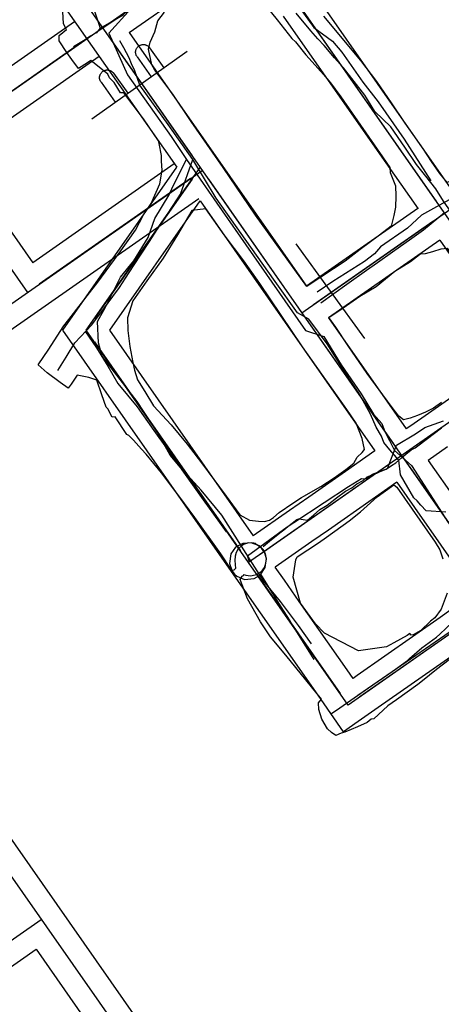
# Model space of a CAD drawing. Header units: inches. Extents: x 1 to 626000, y 0 to 7596230.
# Tile 50 of 68: x 619981 to 620040, y 7595877 to 7596016. Entities that reach past the tile are written whole.
import ezdxf

# ---------------------------------------------------------------- set-up
doc = ezdxf.new("R2010")
doc.units = ezdxf.units.IN
doc.header["$MEASUREMENT"] = 0

msp = doc.modelspace()

# ---------------------------------------------------------------- linework, layer by layer
for points in [[(619969.98, 7596089.09), (620244.12, 7595696.75)], [(619943.78, 7596083.81), (620006.01, 7595994.75)], [(619992.26, 7596014.43), (620072.59, 7596070.56)], [(619992.26, 7596014.43), (620072.59, 7596070.56)], [(619871.37, 7596049.51), (620053.8, 7595788.43)], [(620000.21, 7595998.12), (620000.13, 7595998.53), (619998.01, 7596001.61), (619995.24, 7596005.26), (619994.78, 7596005.29), (619993.89, 7596006.71), (619993.23, 7596007.36), (619993.01, 7596007.9), (619990.63, 7596009.84), (619990.13, 7596009.48), (619988.87, 7596008.72), (619987.91, 7596009.95), (619987.22, 7596010.95), (619986.14, 7596012.59), (619986.16, 7596013.34), (619987.18, 7596014.18), (619986.77, 7596015), (619986.67, 7596016.74), (619984.27, 7596019.81), (619983.08, 7596021.42), (619982.33, 7596023.47), (619981.89, 7596024.57), (619976.5, 7596032.06)], [(620100.66, 7596030.39), (620020.33, 7595974.26)], [(620013.49, 7596026.82), (620039.26, 7595989.93)], [(619996.02, 7596013.76), (620011.68, 7596024.7)], [(619982.63, 7596023.5), (620002.73, 7595994.78)], [(620040.83, 7596023.72), (620051.48, 7596008.87), (620053.96, 7596005.64), (620054.61, 7596004.44), (620054.67, 7596003.62), (620054.69, 7596002.48), (620054.31, 7596001.41), (620054.18, 7596000.92), (620052.63, 7595999.78), (620050.65, 7595998.41), (620048.19, 7595996.81), (620046.05, 7595995.37), (620043.35, 7595993.59), (620043.12, 7595993.45), (620042.09, 7595993.21), (620040.76, 7595992.66), (620039.76, 7595993.92), (620038.56, 7595995.61), (620037.44, 7595997.34), (620034.87, 7596000.99), (620032.96, 7596003.87), (620030.88, 7596006.85), (620028.6, 7596009.83), (620023.39, 7596016.05)], [(620014.19, 7596018.82), (620016.83, 7596015.57), (620018.91, 7596012.94), (620019.41, 7596012.45), (620020.9, 7596010.63), (620021.79, 7596009.62), (620023.35, 7596007.83), (620024.33, 7596006.67), (620025.79, 7596004.71), (620031.65, 7595996.28), (620032.68, 7595994.74), (620032.76, 7595994.07), (620033.52, 7595992.15), (620033.55, 7595990.71), (620033.5, 7595989.17), (620033.28, 7595987.99), (620032.87, 7595986.48), (620031.08, 7595985.08), (620028.52, 7595983.19), (620026.41, 7595981.54), (620022.99, 7595979.3)], [(620022.17, 7596019.11), (620035.28, 7596000.35)], [(619953.64, 7596017.33), (619981.7, 7595977.16)], [(620004.74, 7596001.25), (620002.13, 7596005.06), (619999.61, 7596008.48), (619999.18, 7596009.2), (619998.74, 7596011.42), (619998.97, 7596012.42), (619999.6, 7596013.88), (620000.04, 7596015.39), (620000.97, 7596016.64)], [(620017.7, 7596016.08), (620030.93, 7595997.14)], [(619786.92, 7595870.95), (619992.26, 7596014.43)], [(619968.41, 7596001.42), (619988.33, 7596015.34)], [(619990.62, 7596013.28), (619969.31, 7595998.39)], [(619996.02, 7596013.76), (620020.99, 7595978.02)], [(619993.41, 7596012.79), (620004.86, 7595996.39)], [(619997.11, 7596010.35), (619997.07, 7596010.42), (619997.03, 7596010.48), (619997, 7596010.55), (619996.97, 7596010.62), (619996.95, 7596010.7), (619996.93, 7596010.77), (619996.92, 7596010.85), (619996.91, 7596010.92), (619996.91, 7596011), (619996.91, 7596011.07), (619996.92, 7596011.15), (619996.94, 7596011.22), (619996.96, 7596011.3), (619996.98, 7596011.37), (619997.01, 7596011.44), (619997.05, 7596011.51), (619997.08, 7596011.57), (619997.13, 7596011.64), (619997.18, 7596011.7), (619997.23, 7596011.75), (619997.28, 7596011.8), (619997.34, 7596011.85), (619997.4, 7596011.9), (619997.47, 7596011.94), (619997.54, 7596011.97), (619997.61, 7596012), (619997.68, 7596012.03), (619997.75, 7596012.05), (619997.83, 7596012.06), (619997.9, 7596012.07), (619997.98, 7596012.07), (619998.05, 7596012.07), (619998.13, 7596012.07), (619998.21, 7596012.06), (619998.28, 7596012.04), (619998.35, 7596012.02), (619998.42, 7596011.99), (619998.49, 7596011.96), (619998.56, 7596011.92), (619998.62, 7596011.88), (619998.69, 7596011.83), (619998.74, 7596011.78), (619998.8, 7596011.73), (619998.85, 7596011.67), (619998.89, 7596011.61)], [(619998.89, 7596011.61), (620000.88, 7596008.8)], [(619971.85, 7595996.5), (619991.77, 7596010.42)], [(619990.74, 7596001.63), (620004.17, 7596011.12)], [(619997.11, 7596010.35), (619999.1, 7596007.54)], [(620114.69, 7596010.31), (620012.82, 7595939.13)], [(619992.04, 7596006.77), (619992, 7596006.83), (619991.96, 7596006.9), (619991.93, 7596006.97), (619991.9, 7596007.04), (619991.88, 7596007.11), (619991.86, 7596007.19), (619991.85, 7596007.26), (619991.84, 7596007.34), (619991.84, 7596007.41), (619991.84, 7596007.49), (619991.85, 7596007.56), (619991.87, 7596007.64), (619991.89, 7596007.71), (619991.91, 7596007.78), (619991.94, 7596007.86), (619991.97, 7596007.92), (619992.01, 7596007.99), (619992.06, 7596008.05), (619992.1, 7596008.11), (619992.16, 7596008.17), (619992.21, 7596008.22), (619992.27, 7596008.27), (619992.33, 7596008.31), (619992.4, 7596008.35), (619992.47, 7596008.39), (619992.54, 7596008.42), (619992.61, 7596008.44), (619992.68, 7596008.46), (619992.76, 7596008.48), (619992.83, 7596008.49), (619992.91, 7596008.49), (619992.98, 7596008.49), (619993.06, 7596008.48), (619993.13, 7596008.47), (619993.21, 7596008.45), (619993.28, 7596008.43), (619993.35, 7596008.4), (619993.42, 7596008.37), (619993.49, 7596008.34), (619993.55, 7596008.3), (619993.61, 7596008.25), (619993.67, 7596008.2), (619993.73, 7596008.15), (619993.78, 7596008.09), (619993.82, 7596008.03)], [(619993.82, 7596008.03), (619995.81, 7596005.21)], [(619992.04, 7596006.77), (619994.03, 7596003.95)], [(620022.99, 7595979.3), (620021, 7595978), (620013.8, 7595988.05), (620009.26, 7595994.76), (620004.74, 7596001.25)], [(620035.28, 7596000.35), (620041.08, 7595992.05)], [(620042.06, 7595926.19), (620039.27, 7595924.05), (620037.28, 7595922.45), (620036.64, 7595921.96), (620033.65, 7595919.78), (620032.4, 7595918.95), (620030.44, 7595917.11), (620030.07, 7595917.04), (620029.52, 7595916.57), (620028.17, 7595915.98), (620027.24, 7595915.62), (620026.38, 7595915.24), (620025.84, 7595915.09), (620025.12, 7595914.77), (620024.51, 7595915.17), (620023.93, 7595915.71), (620023.11, 7595917.08), (620022.7, 7595918.42), (620022.68, 7595919.38), (620023.1, 7595919.89), (620018.06, 7595926.08), (620015.89, 7595928.65), (620014.49, 7595930.75), (620012.65, 7595933.99), (620011.91, 7595935.96), (620011.65, 7595936.72), (620011.75, 7595936.95), (620011.93, 7595937.21), (620012.09, 7595937.31), (620012.18, 7595937.45), (620012.45, 7595937.35), (620012.77, 7595937.28), (620013.1, 7595937.27), (620013.31, 7595937.28), (620013.52, 7595937.32), (620013.75, 7595937.41), (620013.91, 7595937.45), (620014.09, 7595937.51), (620014.33, 7595937.66), (620014.59, 7595937.86), (620014.77, 7595938.04), (620014.9, 7595938.21), (620015.05, 7595938.44), (620015.22, 7595938.83), (620015.32, 7595939.59), (620015.19, 7595940.34), (620015.06, 7595940.65), (620014.86, 7595940.96), (620014.58, 7595941.26), (620014.32, 7595941.46), (620014.14, 7595941.57), (620013.94, 7595941.67), (620013.78, 7595941.79), (620013.56, 7595941.87), (620012.79, 7595941.89), (620012.5, 7595941.82), (620012.1, 7595941.65), (620011.76, 7595941.42), (620011.37, 7595941.03), (620011.08, 7595940.54), (620010.93, 7595940.03), (620010.9, 7595939.42), (620010.99, 7595938.27), (620010.75, 7595938.06), (620010.46, 7595937.98), (620008.93, 7595940.35), (620005.26, 7595945.47), (620002.99, 7595948.53), (620000.54, 7595951.74), (619998.42, 7595954.36), (619997.76, 7595955.07), (619996.63, 7595956.35), (619995.95, 7595956.99), (619995.68, 7595957.17), (619994.05, 7595959.66), (619993.6, 7595959.58), (619993, 7595960.76), (619992.78, 7595960.99), (619992.14, 7595962.72), (619991.46, 7595964.79), (619990.33, 7595965.17), (619988.7, 7595965.53), (619987.84, 7595964.26), (619987.41, 7595963.7), (619986.27, 7595964.49), (619984.45, 7595965.86), (619983.19, 7595966.94), (619984.69, 7595969.16), (619985.85, 7595971), (619986.8, 7595972.46), (619987.85, 7595973.78), (619990.42, 7595977.12), (619991.46, 7595978.44), (619994.6, 7595982.68), (619996.89, 7595985.95), (619998.04, 7595988.1), (619999.12, 7595989.7), (620000.31, 7595992.47), (620000.66, 7595994.37), (620000.54, 7595995.63), (620000.56, 7595996.45), (620000.21, 7595998.12)], [(619971.84, 7595996.51), (619982.44, 7595981.34)], [(620030.93, 7595997.14), (620036.67, 7595988.93)], [(620002.36, 7595995.26), (619982.44, 7595981.34)], [(619800.95, 7595850.87), (620006.29, 7595994.34)], [(619986.67, 7595971.84), (620002.73, 7595994.78)], [(619989.97, 7595971.84), (620006.01, 7595994.75)], [(620006.01, 7595994.75), (620134.29, 7595811.15)], [(620004.65, 7595993.2), (619983.34, 7595978.31)], [(620004.86, 7595993.11), (619991.12, 7595973.47)], [(620007.15, 7595993.11), (620019.18, 7595975.9)], [(620005.8, 7595990.34), (619945.71, 7595948.35)], [(619993.26, 7595971.83), (620006, 7595990.04)], [(620006, 7595990.04), (620030.6, 7595954.84)], [(620020.6, 7595948.47), (620022.98, 7595949.85), (620024.85, 7595951.07), (620026.5, 7595952.21), (620027.65, 7595953.13), (620028.12, 7595953.96), (620028.8, 7595954.64), (620029.12, 7595955.02), (620028.79, 7595956.59), (620027.98, 7595958.75), (620026.66, 7595960.69), (620020.43, 7595969.5), (620014.4, 7595978.41), (620012.14, 7595981.6), (620009.37, 7595985.29), (620006.82, 7595988.94), (620004.81, 7595988.71), (620002.83, 7595985.29), (620000.79, 7595981.99), (619998.49, 7595978.81), (619996.5, 7595975.96), (619995.78, 7595973.56), (619995.82, 7595971.81), (619996.11, 7595969.54), (619996.52, 7595967.3), (619996.77, 7595966.2), (619997.18, 7595964.83), (619998.22, 7595963.21), (619999.45, 7595961.2), (620001.92, 7595958.52), (620004.15, 7595955.78), (620006.18, 7595953.14), (620009.64, 7595948.49), (620011.57, 7595945.82), (620012.96, 7595945.09), (620014.19, 7595944.94), (620015.04, 7595944.9), (620015.78, 7595945.11), (620016.34, 7595945.47), (620017.13, 7595946.15), (620019.04, 7595947.5), (620020.25, 7595948.27), (620020.59, 7595948.47)], [(620036.65, 7595988.96), (620020.99, 7595978.02)], [(620038.77, 7595987.15), (620021.96, 7595975.41)], [(620029.16, 7595970.69), (620019.51, 7595984.01)], [(620039.74, 7595984.53), (620024.09, 7595973.59)], [(620039.74, 7595984.53), (620045.84, 7595975.81)], [(620026.11, 7595974.99), (620028.47, 7595976.63), (620030.79, 7595978.01), (620033.39, 7595980.15), (620035.63, 7595981.5), (620036.89, 7595982.5), (620037.05, 7595982.61), (620037.71, 7595982.66), (620038.77, 7595982.94), (620039.93, 7595983.3), (620040.76, 7595983.39), (620041.4, 7595982.47), (620042.28, 7595981.1), (620043.69, 7595979.12), (620045.32, 7595976.9), (620047.45, 7595973.61), (620048.71, 7595971.96), (620050.53, 7595969.09)], [(620039.97, 7595961.68), (620038.86, 7595960.85), (620037.74, 7595960.3), (620036.61, 7595959.83), (620035.58, 7595959.43), (620034.62, 7595959.24), (620033.98, 7595959.74), (620032.89, 7595961.15), (620029.5, 7595965.74), (620026.83, 7595969.62), (620025.11, 7595972.26), (620024.13, 7595973.63), (620026.11, 7595974.99)], [(620024.09, 7595973.59), (620035.02, 7595957.94)], [(620010.41, 7595937.87), (619986.67, 7595971.84)], [(620012.82, 7595939.13), (619989.97, 7595971.84)], [(620013.5, 7595942.88), (619993.26, 7595971.83)], [(620021.47, 7595972.62), (620033.21, 7595955.82)], [(619991.11, 7595970.2), (620011.68, 7595940.77)], [(620050.68, 7595968.88), (620038.14, 7595960.11)], [(620052.8, 7595967.06), (620036, 7595955.32)], [(620038.14, 7595960.11), (620035.66, 7595958.38)], [(620035.66, 7595958.38), (620035.02, 7595957.94)], [(620030.6, 7595954.84), (620028.05, 7595953.06)], [(620040.83, 7595955.4), (620038.12, 7595953.51)], [(620038.12, 7595953.51), (620042.01, 7595947.94)], [(620032.72, 7595953.03), (620014.46, 7595940.27)], [(620026.91, 7595952.27), (620021.29, 7595948.34)], [(620028.05, 7595953.06), (620026.91, 7595952.27)], [(620035.5, 7595952.54), (620047.25, 7595935.73)], [(620023.5, 7595929.18), (620022.22, 7595930.5), (620020.11, 7595933.42), (620019.09, 7595937.08), (620019.45, 7595939.52), (620019.66, 7595939.93), (620022.65, 7595941.91), (620023.8, 7595942.7), (620026.96, 7595944.97), (620028.56, 7595946.25), (620030.93, 7595948.39), (620032.93, 7595949.85), (620033.28, 7595950.07), (620033.71, 7595949.72), (620039.1, 7595942.01), (620039.76, 7595940.92), (620040.17, 7595939.66)], [(620033.69, 7595950.42), (620030.22, 7595947.99)], [(620033.69, 7595950.42), (620037.59, 7595944.84)], [(619945.71, 7595948.35), (620012.44, 7595852.86)], [(620021.29, 7595948.34), (620018.57, 7595946.44)], [(620030.22, 7595947.99), (620024.05, 7595943.68)], [(620068.47, 7595948.13), (620026.85, 7595919.05)], [(620018.57, 7595946.44), (620013.48, 7595942.88)], [(620024.05, 7595943.68), (620021.73, 7595942.06)], [(620037.59, 7595944.84), (620037.83, 7595944.5)], [(620037.83, 7595944.5), (620044.33, 7595935.19)], [(620021.73, 7595942.06), (620016.58, 7595938.46)], [(620026.85, 7595919.05), (620012.82, 7595939.13)], [(620017.85, 7595936.64), (620016.58, 7595938.46)], [(620016.36, 7595929.35), (620010.41, 7595937.87)], [(620013.97, 7595937.49), (620025.71, 7595920.68)], [(620019.95, 7595933.65), (620017.85, 7595936.64)], [(620040.76, 7595934.81), (620039.92, 7595932.56), (620039.03, 7595931.35), (620038.41, 7595930.84), (620037.07, 7595929.56), (620035.97, 7595928.92), (620035.63, 7595928.91), (620035.59, 7595929.02), (620035.51, 7595929.11), (620035.15, 7595928.84), (620033.25, 7595927.82), (620032.25, 7595927.23), (620028.31, 7595926.69), (620023.5, 7595929.18)], [(620026.69, 7595924), (620019.95, 7595933.65)], [(620046.75, 7595932.95), (620028.49, 7595920.19)], [(620041.31, 7595932.44), (620039.79, 7595931.37)], [(620039.79, 7595931.37), (620028.1, 7595923.21)], [(620023.02, 7595919.82), (620016.36, 7595929.35)], [(620043.44, 7595927.34), (620031.04, 7595918.68)], [(620027.52, 7595922.81), (620026.69, 7595924)], [(620028.1, 7595923.21), (620027.52, 7595922.81)], [(620026.19, 7595915.29), (620023.02, 7595919.82)], [(620031.04, 7595918.68), (620028.25, 7595916.73)], [(620028.25, 7595916.73), (620026.19, 7595915.29)], [(619843.05, 7595790.62), (619983.63, 7595888.85)], [(619967.73, 7595874.07), (619982.89, 7595884.67)], [(619982.89, 7595884.67), (619993.49, 7595869.5)]]:
    msp.add_lwpolyline(points)
for points in [[(620046.22, 7596052.06, 248.62), (620040.71, 7596047.8, 247.59), (620038.69, 7596046.46, 246.85), (620036.77, 7596044.99, 246.71), (620035.11, 7596043.74, 246.12), (620033.08, 7596042.41, 245.85), (620030.41, 7596041.5, 245.93), (620028.41, 7596040.43, 246), (620026.38, 7596038.31, 245.92), (620024.02, 7596036.4, 245.78), (620019.81, 7596033.4, 245.56), (620015.83, 7596030.68, 245.28), (620013.35, 7596029.11, 245.1), (620010.59, 7596027.18, 244.8), (620006.8, 7596024.5, 244.88), (620001.85, 7596021.13, 245.33), (619998.94, 7596019.04, 245.45), (619996.92, 7596017.6, 245.43), (619994.81, 7596016.08, 245.47), (619994.14, 7596015.6, 245.51), (619990.05, 7596012.89, 245.59), (619988.16, 7596011.73, 245.59)], [(620099.57, 7596029.09, 243.37), (620096.35, 7596028.68, 243.31), (620094.32, 7596027.38, 243.18), (620091.63, 7596025.02, 242.99), (620088.91, 7596023.05, 243.16), (620072.61, 7596013.4, 241.5), (620069.85, 7596011.38, 241.25), (620066.38, 7596008.46, 240.87), (620062.64, 7596005.11, 240.39), (620060.97, 7596001.94, 240.21), (620056.59, 7596000.68, 240.23), (620052.14, 7595997.77, 239.9), (620046.55, 7595993.6, 239.09), (620043.99, 7595991.83, 238.84), (620037.15, 7595988.05, 238.72), (620035.2, 7595986.2, 238.75), (620031.38, 7595983.57, 238.6), (620030.56, 7595982.59, 238.56), (620029.12, 7595981.52, 238.44), (620024.66, 7595978.68, 238.25), (620022.49, 7595977.21, 238.26)], [(619982.84, 7596028.07, 252.81), (619984.9, 7596025.67, 252.14), (619988.88, 7596019.81, 251.38), (619991.11, 7596016.76, 251.25), (619991.9, 7596014.36, 251.28), (619991.34, 7596013.68, 251.38)], [(620013.94, 7596027.43, 244.78), (620015.54, 7596023.94, 244.61), (620017.25, 7596021.38, 244.43), (620019.94, 7596017.35, 244.03), (620021.98, 7596014.49, 243.66), (620024.65, 7596012.57, 242.98), (620025.93, 7596010.99, 242.51), (620028.9, 7596006.79, 241.5), (620031.05, 7596004.01, 240.83), (620033.24, 7596000.92, 240.19), (620034.74, 7595998.74, 239.88), (620038.47, 7595992.9, 239)], [(619996.3, 7596017.15, 244.74), (619993.13, 7596013.67, 245.03), (619995.79, 7596007.8, 244.98), (620001.91, 7595999.11, 243.31), (620004.09, 7595995.88, 242.78), (620009.12, 7595988.64, 241.4), (620012.45, 7595983.85, 240.62), (620020.82, 7595971.8, 238.27), (620023.43, 7595970.94, 237.9), (620025.83, 7595966.94, 237.06), (620028.69, 7595962.9, 235.91), (620030.42, 7595960, 235.19), (620031.56, 7595958.68, 234.74), (620032.02, 7595957.58, 234.39), (620032.65, 7595956.31, 234.22), (620033.36, 7595954.91, 234.11), (620035.75, 7595952.77, 233.81)], [(619991.9, 7596014.36, 251.28), (619995.28, 7596016.3, 250.84)], [(620052.24, 7595972.02, 238.97), (620051.6, 7595972.94, 239.21), (620049.27, 7595976.08, 239.82), (620047.34, 7595978.66, 240.43), (620046.57, 7595979.82, 240.7), (620045.18, 7595981.6, 240.98), (620044.31, 7595982.77, 241.28), (620042.52, 7595984.9, 241.61), (620041.36, 7595988.48, 241.99), (620040.26, 7595990.02, 242.32), (620039.17, 7595991.73, 242.66), (620037.78, 7595993.52, 242.83), (620036.44, 7595995.2, 243.26), (620034.83, 7595997.64, 243.65), (620032.83, 7596000.49, 244.23), (620030.61, 7596002.62, 244.69), (620029.2, 7596004.95, 245.08), (620026.18, 7596008.81, 245.96), (620025.69, 7596009.29, 246.04), (620024.92, 7596010.19, 246.33), (620023.46, 7596011.94, 246.84), (620022.56, 7596012.89, 247.16), (620021.56, 7596013.99, 247.36), (620019.51, 7596016.49, 247.59)], [(620040.58, 7595946.22, 236.89), (620037.81, 7595946.4, 236.83), (620037.06, 7595947.21, 236.97), (620036.53, 7595947.79, 237.05), (620036.1, 7595948.22, 237.13), (620034.2, 7595951.46, 237.19), (620033.96, 7595953.53, 237.5), (620032.69, 7595955.01, 237.74), (620031.84, 7595956.04, 237.91), (620031.51, 7595956.94, 238.59), (620030.76, 7595958.17, 238.89), (620029.99, 7595960.03, 239.28), (620028.44, 7595962.81, 240.36), (620026.73, 7595965.38, 240.69), (620023.86, 7595969.93, 241.6), (620021.32, 7595973.38, 241.94), (620019.71, 7595974.29, 242.19), (620016.57, 7595978.7, 243.08), (620013.93, 7595982.41, 244.08), (620008.25, 7595990.45, 245.36), (620004.97, 7595995.88, 246.31), (620001.51, 7596000.83, 247.43), (619997.51, 7596006.36, 248.43), (619996.82, 7596008.38, 248.76), (619996.34, 7596009.36, 248.94), (619995.99, 7596010.19, 249.04), (619995.26, 7596011.62, 249.09), (619994.71, 7596012.6, 249.08)], [(619985.97, 7595966.16, 243.53), (619987.15, 7595968.03, 243.77), (619988.36, 7595970.04, 243.95), (619990.74, 7595972.61, 244.07), (619992.51, 7595974.99, 244.12), (619993.71, 7595976.59, 244.08), (619994.65, 7595977.87, 244.1), (619995.48, 7595979.16, 244.28), (619996.71, 7595981.03, 244.42), (619997.71, 7595982.57, 244.56), (619998.86, 7595984.32, 244.71), (620000.29, 7595986.52, 244.93), (620001.48, 7595988.33, 245.16), (620002, 7595989.12, 245.46), (620002.79, 7595990.33, 245.64), (620003.22, 7595990.99, 245.72), (620004.97, 7595995.88, 246.31)], [(620021.66, 7595927.68, 234.74), (620019.86, 7595930.23, 235.05), (620017.3, 7595933.63, 235.86), (620014.91, 7595936.54, 236.84), (620009.07, 7595945.8, 236.73), (620006.12, 7595949.32, 237.45), (620003.17, 7595952.56, 238.07), (620001.79, 7595954.22, 238.38), (619999.99, 7595957.41, 238.75), (619997.15, 7595961.81, 239.16), (619993.96, 7595965.92, 239.6), (619992.2, 7595968.19, 239.73), (619991.68, 7595970.07, 239.85), (619991.54, 7595973.08, 239.97), (619992.66, 7595975.09, 239.93), (619994.8, 7595979.3, 239.94), (619996.66, 7595981.62, 240.53), (619998.66, 7595984.88, 240.89), (619999.6, 7595987.55, 241.3), (620001.65, 7595990.89, 241.68), (620002.2, 7595992.19, 241.89), (620004.09, 7595995.88, 242.78)], [(620022.97, 7595975.71, 242.01), (620026.66, 7595978.33, 242.03), (620029.41, 7595980.28, 242.16), (620030.95, 7595981.38, 242.14), (620033.08, 7595982.88, 242.16), (620035.79, 7595984.8, 242.18), (620037.42, 7595985.96, 242.13), (620040.41, 7595988.44, 242.14)], [(619989.84, 7595971.63, 244.03), (619991.4, 7595969.35, 243.79), (619993, 7595966.78, 243.85), (619994.41, 7595964.34, 243.3), (619997.13, 7595961.03, 243.05), (619999.49, 7595957.72, 242.66), (620001.27, 7595955.21, 242.26), (620003.65, 7595951.87, 241.77), (620006.43, 7595947.97, 241.26), (620008.73, 7595944.75, 240.78), (620009.67, 7595943.43, 240.61)], [(620012.68, 7595940.08, 236.8), (620018.27, 7595944.17, 236.04), (620019.17, 7595944.76, 235.89), (620023.44, 7595947.56, 235.2), (620026.9, 7595949.83, 234.93), (620028.71, 7595950.94, 234.66), (620029.39, 7595950.92, 234.62), (620030.27, 7595951.56, 234.44), (620032.36, 7595952.37, 234.12), (620033.66, 7595955.67, 234.11), (620036.3, 7595957.26, 234.21), (620037.61, 7595958.12, 234.46), (620040.26, 7595959.08, 234.72)], [(620014.89, 7595941.39, 240.35), (620015.77, 7595942.11, 240.23), (620017.21, 7595943.28, 240.02), (620017.77, 7595943.74, 240), (620018.32, 7595944.19, 239.99), (620018.96, 7595944.66, 239.9), (620019.6, 7595945.18, 239.82), (620019.87, 7595945.26, 239.88), (620021.1, 7595945.08, 239.74), (620021.94, 7595945.81, 239.62), (620022.87, 7595946.61, 239.51), (620023.4, 7595946.93, 239.48), (620023.86, 7595947.22, 239.72), (620025.19, 7595948.25, 239.16), (620026.46, 7595949.19, 238.97), (620027.33, 7595949.64, 238.88), (620028.07, 7595950.21, 238.9), (620028.93, 7595950.67, 238.65), (620029.51, 7595951.17, 238.19), (620030.34, 7595951.52, 238), (620030.88, 7595951.69, 237.87), (620031.33, 7595951.94, 238.3), (620032.2, 7595952.25, 237.95), (620032.46, 7595952.45, 237.8), (620032.92, 7595952.79, 237.96), (620033.56, 7595953.18, 237.56), (620034.35, 7595953.88, 237.43), (620034.95, 7595954.39, 237.23), (620035.71, 7595955, 237.28), (620036.27, 7595955.27, 237.36), (620038.19, 7595956.73, 237.54), (620038.82, 7595957.21, 237.7), (620039.98, 7595958.1, 237.96)], [(620035.75, 7595952.77, 233.81), (620040.9, 7595944.77, 233.02), (620043.4, 7595941.65, 232.19), (620046.85, 7595936.92, 231.38), (620048.35, 7595934.84, 230.96), (620051.32, 7595930.14, 230.19), (620054.37, 7595925.12, 229.51), (620056.51, 7595922.36, 229.34), (620059.42, 7595917.63, 228.64), (620073.74, 7595900, 226.92)], [(620014.99, 7595940.65, 327.44), (620014.64, 7595941.14, 327.44), (620014.09, 7595941.58, 327.44), (620013.19, 7595941.89, 327.44), (620012.01, 7595941.82, 327.44), (620010.96, 7595941.27, 327.44), (620010.31, 7595940.36, 327.44), (620010.11, 7595938.97, 327.43), (620010.49, 7595937.91, 327.43), (620010.82, 7595937.49, 327.44), (620011.18, 7595937.18, 327.44), (620012.22, 7595936.73, 327.43), (620013.58, 7595936.85, 327.43), (620014.43, 7595937.34, 327.44), (620015.15, 7595938.4, 327.43), (620015.34, 7595939.67, 327.44), (620015.06, 7595940.56, 327.44), (620014.99, 7595940.65, 327.44)], [(620012.91, 7595939.31, 327.44), (620012.68, 7595940.08, 236.8)], [(620014.49, 7595937.48, 240.23), (620015.48, 7595935.9, 240.13), (620017.27, 7595933.04, 239.64), (620018.61, 7595930.89, 239.36), (620018.88, 7595930.48, 239.5), (620020.04, 7595928.62, 239.26), (620020.82, 7595927.36, 239.22), (620021.29, 7595926.61, 239.38), (620022.01, 7595925.47, 239.32)], [(620024.48, 7595917.86, 238.71), (620025.65, 7595918.66, 238.56), (620028.14, 7595920.39, 238.04), (620030.3, 7595921.88, 237.6), (620032.55, 7595923.43, 237.19), (620033.52, 7595924.11, 237.08), (620035.2, 7595925.34, 236.8), (620035.49, 7595925.6, 237.01), (620037.19, 7595927.09, 236.58), (620039.29, 7595928.6, 236.24), (620039.73, 7595929.01, 236.38), (620041.53, 7595930.7, 235.64), (620042.95, 7595932.03, 235.56), (620044.25, 7595933.15, 235.49), (620044.95, 7595932.99, 235.39), (620045.91, 7595932.49, 235.28), (620046.31, 7595932.68, 235.2), (620046.65, 7595932.69, 235.09), (620047.05, 7595933.3, 234.96), (620047.28, 7595933.66, 234.87), (620047.69, 7595933.7, 234.88), (620048.48, 7595934.7, 234.91), (620049.11, 7595935.22, 234.94), (620049.58, 7595935.79, 234.89)], [(620028.18, 7595920.44, 233.82), (620043.16, 7595930.78, 232.57), (620043.86, 7595931.66, 232.59), (620044.6, 7595933.43, 232.54), (620043.39, 7595936.4, 232.51)]]:
    msp.add_polyline3d(points)

doc.saveas('drawing.dxf')
